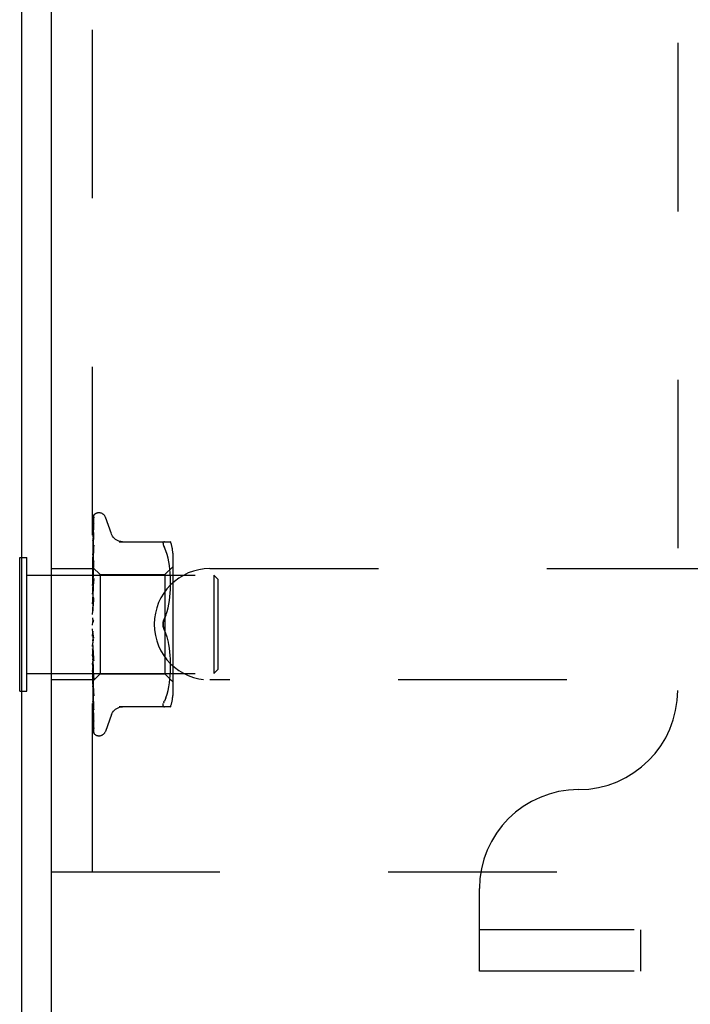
# Model space of a CAD drawing. Header units: inches. Extents: x 0 to 77.3, y 0 to 50.
# Tile 34 of 48: x 56.4 to 58.1, y 39.9 to 42.4. Entities that reach past the tile are written whole.
import ezdxf

# ---------------------------------------------------------------- set-up
doc = ezdxf.new("R2010")
doc.units = ezdxf.units.IN
doc.header["$LTSCALE"] = 4.25
doc.header["$MEASUREMENT"] = 0
doc.linetypes.add('HIDDEN', pattern=[0.2, 0.1, -0.1])
doc.layers.get('0').update_dxf_attribs({"linetype": 'CONTINUOUS'})
doc.layers.add('DEFAULT_2', color=8, linetype='HIDDEN')

msp = doc.modelspace()

# ---------------------------------------------------------------- linework, layer by layer
at = {"color": 3, "linetype": 'Continuous'}
for p, q in [((56.374874, 37.678287), (56.374874, 47.210287)), ((56.449874, 37.615287), (56.449874, 47.210287))]:
    msp.add_line(p, q, dxfattribs=at)
at = {"color": 7, "linetype": 'Continuous'}
for p, q in [((56.369874, 40.696787), (56.369874, 41.033787)), ((56.369874, 41.033787), (56.374874, 41.033787)), ((56.369874, 40.696787), (56.374874, 40.696787))]:
    msp.add_line(p, q, dxfattribs=at)
at = {"layer": 'DEFAULT_2', "color": 8, "linetype": 'HIDDEN'}
for p, q in [((56.553874, 40.240287), (56.553874, 44.490287)), ((58.029874, 44.032287), (58.029874, 40.698287)), ((56.57037, 41.146537), (56.56954, 41.146537)), ((56.555516, 41.05497), (56.556517, 41.119486)), ((56.555842, 41.08712), (56.556517, 41.132329)), ((56.601425, 41.093279), (56.586032, 41.135571)), ((56.555208, 41.047447), (56.556186, 41.115242)), ((56.556516, 41.096251), (56.55652, 41.096363)), ((56.55652, 41.096363), (56.556535, 41.096508)), ((56.555516, 41.035835), (56.556517, 41.092849)), ((56.556516, 41.09285), (56.556534, 41.09308)), ((56.621159, 41.073621), (56.750382, 41.073621)), ((56.734963, 41.073621), (56.7337, 41.073434)), ((56.55466, 40.998361), (56.555516, 41.05497)), ((56.55466, 41.008752), (56.555208, 41.047447)), ((56.556512, 41.064621), (56.555742, 41.057981)), ((56.555842, 41.027623), (56.556516, 41.060316)), ((56.556516, 41.064663), (56.556513, 41.06463)), ((56.738568, 41.050575), (56.734963, 41.059037)), ((56.741634, 41.041715), (56.738558, 41.050605)), ((56.755898, 41.04488), (56.755898, 40.685695)), ((56.374874, 41.033787), (56.387874, 41.033787)), ((56.387874, 40.696787), (56.387874, 41.033787)), ((56.55466, 40.9858), (56.555516, 41.035835)), ((56.554915, 41.015027), (56.555207, 41.034)), ((56.555207, 40.996348), (56.555842, 41.027623)), ((56.555841, 40.994811), (56.556515, 41.020715)), ((56.556515, 41.02585), (56.556502, 41.025647)), ((56.744143, 41.032358), (56.741619, 41.041763)), ((56.746145, 41.022802), (56.74413, 41.03241)), ((56.747656, 41.013266), (56.746136, 41.022853)), ((56.449874, 41.005787), (56.553874, 41.005787)), ((56.553874, 41.0095), (56.554661, 41.008751)), ((56.554483, 41.0052), (56.553874, 40.998663)), ((56.555302, 41.013687), (56.554483, 41.0052)), ((56.554634, 41.008778), (56.572875, 40.990537)), ((56.554655, 41.008757), (56.554637, 41.008775)), ((56.554661, 41.006104), (56.554637, 41.006233)), ((56.554661, 41.006207), (56.554637, 41.006131)), ((56.554661, 40.998361), (56.554637, 40.998596)), ((56.554661, 40.998563), (56.554637, 40.998397)), ((56.554661, 41.008751), (56.554655, 41.008757)), ((56.55466, 40.986094), (56.555207, 41.01906)), ((56.55466, 40.969248), (56.555207, 40.997781)), ((56.55466, 40.968872), (56.555207, 40.996348)), ((56.555206, 40.970002), (56.555841, 40.994811)), ((56.735898, 40.990537), (56.755898, 41.010537)), ((56.74876, 41.003896), (56.747649, 41.013316)), ((56.749525, 40.994969), (56.748755, 41.003952)), ((56.750008, 40.986319), (56.749519, 40.995052)), ((56.849874, 41.005787), (59.449874, 41.005787)), ((56.387874, 40.989287), (56.859874, 40.989287)), ((56.553874, 40.991342), (56.554257, 40.988794)), ((56.553874, 40.981447), (56.554066, 40.982594)), ((56.553874, 40.975791), (56.554637, 40.96932)), ((56.554257, 40.988794), (56.554637, 40.986142)), ((56.554661, 40.9858), (56.554637, 40.986142)), ((56.55466, 40.986094), (56.554637, 40.985851)), ((56.554658, 40.924965), (56.556514, 40.981206)), ((56.554659, 40.948629), (56.555207, 40.971697)), ((56.554659, 40.948182), (56.555206, 40.970002)), ((56.556496, 40.980927), (56.555299, 40.967936)), ((56.555839, 40.957278), (56.556513, 40.975454)), ((56.556514, 40.981214), (56.556496, 40.980932)), ((56.572875, 40.990537), (56.572875, 40.740037)), ((56.572875, 40.990537), (56.735898, 40.990537)), ((56.735898, 40.990537), (56.735898, 40.740037)), ((56.750294, 40.977938), (56.750003, 40.986434)), ((56.750377, 40.969626), (56.750291, 40.978082)), ((56.750297, 40.9612), (56.750377, 40.969797)), ((56.859874, 40.989287), (56.859874, 40.741287)), ((56.869874, 40.979287), (56.859874, 40.989287)), ((56.869874, 40.979287), (56.869874, 40.751287)), ((56.553874, 40.963162), (56.554637, 40.968949)), ((56.554481, 40.958864), (56.553874, 40.951996)), ((56.553874, 40.956247), (56.554637, 40.948737)), ((56.553874, 40.941339), (56.554637, 40.948299)), ((56.555299, 40.967936), (56.554481, 40.958864)), ((56.55466, 40.968872), (56.554637, 40.96932)), ((56.55466, 40.969248), (56.554637, 40.968949)), ((56.55466, 40.948182), (56.554637, 40.948737)), ((56.55466, 40.948629), (56.554637, 40.948299)), ((56.555204, 40.939832), (56.555839, 40.957278)), ((56.749506, 40.943727), (56.750018, 40.952812)), ((56.750009, 40.952613), (56.750301, 40.96139)), ((56.553874, 40.933414), (56.554637, 40.925139)), ((56.556493, 40.932074), (56.553874, 40.902213)), ((56.553874, 40.916767), (56.554637, 40.92465)), ((56.554658, 40.924458), (56.554637, 40.925139)), ((56.554658, 40.924965), (56.554637, 40.92465)), ((56.554651, 40.899051), (56.556507, 40.932272)), ((56.554657, 40.924458), (56.555204, 40.939832)), ((56.555828, 40.916286), (56.556502, 40.92607)), ((56.556508, 40.932282), (56.556494, 40.932082)), ((56.746112, 40.915925), (56.747635, 40.92547)), ((56.747614, 40.925316), (56.74874, 40.93481)), ((56.748722, 40.934629), (56.74952, 40.943922)), ((56.553874, 40.90812), (56.554637, 40.899377)), ((56.553874, 40.890334), (56.554637, 40.898854)), ((56.554652, 40.899051), (56.554637, 40.898855)), ((56.554648, 40.898472), (56.555194, 40.906839)), ((56.555194, 40.906839), (56.555828, 40.916286)), ((56.741673, 40.897321), (56.744168, 40.906628)), ((56.744148, 40.906544), (56.746134, 40.916045)), ((56.553874, 40.881278), (56.554637, 40.872383)), ((56.553874, 40.862997), (56.554637, 40.871846)), ((56.554657, 40.870616), (56.554548, 40.870496)), ((56.554733, 40.870701), (56.554657, 40.870616)), ((56.554776, 40.870749), (56.554733, 40.870701)), ((56.554875, 40.870863), (56.554823, 40.870802)), ((56.555413, 40.871567), (56.555423, 40.871582)), ((56.73861, 40.888472), (56.734963, 40.879871)), ((56.553874, 40.868815), (56.554068, 40.869192)), ((56.556493, 40.82392), (56.553874, 40.853857)), ((56.555168, 40.841076), (56.554622, 40.845817)), ((56.73861, 40.842102), (56.734963, 40.850704)), ((56.553874, 40.835742), (56.554637, 40.844601)), ((56.553874, 40.82685), (56.554637, 40.818611)), ((56.5558, 40.835788), (56.555168, 40.841076)), ((56.556468, 40.83039), (56.5558, 40.835788)), ((56.741687, 40.833206), (56.738602, 40.842123)), ((56.744168, 40.823947), (56.741673, 40.833254)), ((56.746134, 40.814529), (56.744148, 40.82403)), ((56.553874, 40.809555), (56.554637, 40.818103)), ((56.554118, 40.800391), (56.553874, 40.803199)), ((56.553874, 40.801232), (56.554637, 40.793776)), ((56.554486, 40.796189), (56.554118, 40.800391)), ((56.554745, 40.79324), (56.554486, 40.796189)), ((56.554656, 40.818333), (56.554637, 40.818611)), ((56.555201, 40.806944), (56.554655, 40.818871)), ((56.556512, 40.773399), (56.554656, 40.818333)), ((56.555836, 40.793435), (56.555201, 40.806944)), ((56.747635, 40.805105), (56.746112, 40.81465)), ((56.74874, 40.795765), (56.747614, 40.805259)), ((56.74952, 40.786652), (56.748722, 40.795945)), ((56.553874, 40.785382), (56.554637, 40.793311)), ((56.553874, 40.777929), (56.554637, 40.771526)), ((56.553874, 40.764097), (56.554637, 40.77112)), ((56.554659, 40.793446), (56.554637, 40.793776)), ((56.554654, 40.793552), (56.554637, 40.793311)), ((56.55466, 40.771621), (56.554637, 40.77112)), ((56.554659, 40.771207), (56.554637, 40.771526)), ((56.554658, 40.793924), (56.554654, 40.793552)), ((56.555205, 40.775242), (56.554658, 40.793924)), ((56.556515, 40.726409), (56.554659, 40.793446)), ((56.555207, 40.74686), (56.554659, 40.77162)), ((56.555256, 40.787474), (56.554745, 40.79324)), ((56.55584, 40.754018), (56.555205, 40.775242)), ((56.55651, 40.779391), (56.555836, 40.793435)), ((56.556495, 40.773659), (56.556512, 40.773394)), ((56.750018, 40.777762), (56.749506, 40.786848)), ((56.750301, 40.769185), (56.750009, 40.777961)), ((56.553874, 40.757783), (56.554637, 40.752664)), ((56.553874, 40.754747), (56.554884, 40.743655)), ((56.553874, 40.74647), (56.554637, 40.752332)), ((56.55466, 40.752727), (56.554637, 40.752332)), ((56.55466, 40.752391), (56.554637, 40.752664)), ((56.555207, 40.722784), (56.55466, 40.752727)), ((56.555207, 40.721501), (56.55466, 40.75239)), ((56.555841, 40.71869), (56.555207, 40.74686)), ((56.556515, 40.731878), (56.55584, 40.754018)), ((56.750003, 40.74414), (56.750294, 40.752637)), ((56.750291, 40.752492), (56.750377, 40.760948)), ((56.750377, 40.760778), (56.750297, 40.769374)), ((56.869874, 40.751287), (56.859874, 40.741287)), ((56.387874, 40.741287), (56.859874, 40.741287)), ((56.553874, 40.724787), (56.449874, 40.724787)), ((56.553874, 40.721036), (56.572875, 40.740037)), ((56.554661, 40.737916), (56.554637, 40.737627)), ((56.554661, 40.737667), (56.554637, 40.737873)), ((56.554661, 40.727718), (56.554637, 40.727536)), ((56.554661, 40.727565), (56.554637, 40.727688)), ((56.554661, 40.722499), (56.554637, 40.722424)), ((56.554661, 40.722448), (56.554637, 40.722475)), ((56.555207, 40.703873), (56.55466, 40.737916)), ((56.554915, 40.710106), (56.55466, 40.727718)), ((56.554915, 40.704521), (56.55466, 40.722499)), ((56.554915, 40.704403), (56.55466, 40.722447)), ((56.554884, 40.743655), (56.555731, 40.734648)), ((56.555842, 40.688687), (56.555207, 40.722784)), ((56.556186, 40.667256), (56.555207, 40.721501)), ((56.555731, 40.734648), (56.556498, 40.72667)), ((56.556499, 40.726664), (56.556515, 40.726413)), ((56.572875, 40.740037), (56.735898, 40.740037)), ((56.735898, 40.740037), (56.755898, 40.720037)), ((56.747649, 40.717259), (56.74876, 40.726678)), ((56.748755, 40.726622), (56.749525, 40.735605)), ((56.749519, 40.735523), (56.750008, 40.744255)), ((59.449874, 40.724787), (56.849874, 40.724787)), ((56.374874, 40.696787), (56.387874, 40.696787)), ((56.553874, 40.710278), (56.554486, 40.703985)), ((56.555842, 40.648722), (56.554915, 40.710457)), ((56.555842, 40.639814), (56.554915, 40.704521)), ((56.556186, 40.644323), (56.555207, 40.703873)), ((56.556516, 40.689258), (56.555841, 40.71869)), ((56.556516, 40.684492), (56.555842, 40.715641)), ((56.741619, 40.688811), (56.744143, 40.698217)), ((56.74413, 40.698164), (56.746145, 40.707772)), ((56.746136, 40.707721), (56.747656, 40.717309)), ((56.556516, 40.653029), (56.555842, 40.688687)), ((56.556506, 40.684627), (56.556515, 40.684497)), ((56.7337, 40.668779), (56.734963, 40.671537)), ((56.738568, 40.679999), (56.734963, 40.671537)), ((56.738558, 40.67997), (56.741634, 40.688859)), ((56.556517, 40.621598), (56.555842, 40.663235)), ((56.556517, 40.604657), (56.555842, 40.648722)), ((56.556516, 40.649132), (56.556186, 40.667256)), ((56.556522, 40.649042), (56.556516, 40.649137)), ((56.750382, 40.656954), (56.621159, 40.656954)), ((56.7337, 40.668779), (56.732728, 40.666339)), ((56.556517, 40.594255), (56.555842, 40.640197)), ((56.556517, 40.624486), (56.556186, 40.644323)), ((56.601425, 40.637295), (56.586032, 40.595003)), ((56.556517, 40.593656), (56.556186, 40.616219)), ((56.57037, 40.584037), (56.56954, 40.584037)), ((56.449874, 40.240287), (59.699874, 40.240287)), ((57.529874, 39.990287), (57.529874, 40.198287)), ((73.219874, 40.094287), (57.529874, 40.094287)), ((57.936124, 40.094287), (57.936124, 39.990287)), ((73.219874, 39.990287), (57.529874, 39.990287))]:
    msp.add_line(p, q, dxfattribs=at)
for points in [[(56.558319, 41.142194), (56.557494, 41.14135), (56.556627, 41.140223), (56.555923, 41.139074), (56.555327, 41.137894), (56.554801, 41.13666), (56.55433, 41.13535), (56.553874, 41.133828)], [(56.558192, 41.142023), (56.558138, 41.141968), (56.558091, 41.141919), (56.558029, 41.141855), (56.557951, 41.141775), (56.557855, 41.141677), (56.557738, 41.141555), (56.557607, 41.141417), (56.557467, 41.141265), (56.557319, 41.1411), (56.557164, 41.140924), (56.557002, 41.140736), (56.556836, 41.140535), (56.556665, 41.140323), (56.556492, 41.140101), (56.556315, 41.139867), (56.556138, 41.139623), (56.555959, 41.139368), (56.55578, 41.139104), (56.555602, 41.138829), (56.555424, 41.138545), (56.555248, 41.138252), (56.555073, 41.137948), (56.554902, 41.137635), (56.554733, 41.137311), (56.554568, 41.136979), (56.554407, 41.136638), (56.554252, 41.136288), (56.554103, 41.13593), (56.553961, 41.135564), (56.553874, 41.135327)], [(56.556808, 41.135231), (56.556444, 41.134126), (56.555951, 41.1325), (56.55548, 41.130791), (56.55503, 41.129003), (56.554599, 41.127134), (56.554189, 41.125182), (56.553874, 41.123533)], [(56.556218, 41.133185), (56.555929, 41.132706), (56.555625, 41.132183), (56.555311, 41.131616), (56.554994, 41.131011), (56.554682, 41.130369), (56.554378, 41.129691), (56.55409, 41.128981), (56.553874, 41.128388)], [(56.556592, 41.120215), (56.55626, 41.118533), (56.555805, 41.116113), (56.555364, 41.113637), (56.554938, 41.111112), (56.554527, 41.108538), (56.554133, 41.10592), (56.553874, 41.10409)], [(56.555208, 41.044348), (56.556186, 41.111211), (56.556517, 41.133521)], [(56.556186, 41.115242), (56.556517, 41.137895), (56.556538, 41.138288), (56.556582, 41.138672), (56.556648, 41.139047), (56.556736, 41.13941), (56.556843, 41.139761), (56.556967, 41.140098), (56.557106, 41.140419), (56.557259, 41.140722), (56.557423, 41.141009), (56.557592, 41.141273), (56.557764, 41.141513), (56.557923, 41.141716), (56.55805, 41.141867), (56.558142, 41.141969), (56.558185, 41.142015), (56.55819, 41.142021)], [(56.556955, 41.134374), (56.556971, 41.134407), (56.556952, 41.134374), (56.556863, 41.134224), (56.5567, 41.13396), (56.556218, 41.133185)], [(56.556516, 41.133516), (56.556553, 41.134095), (56.55665, 41.134674), (56.556785, 41.135166), (56.556804, 41.135222)], [(56.556516, 41.132327), (56.556537, 41.132738), (56.556611, 41.133281), (56.55672, 41.133745), (56.556837, 41.134099), (56.556928, 41.134317), (56.556955, 41.134374)], [(56.556516, 41.119481), (56.556547, 41.119943), (56.556591, 41.120215)], [(56.555625, 41.116006), (56.555327, 41.115416), (56.55502, 41.114786), (56.554711, 41.11412), (56.554408, 41.113419), (56.554117, 41.11269), (56.553874, 41.112016)], [(56.556535, 41.096498), (56.556209, 41.094243), (56.55576, 41.091046), (56.555326, 41.087834), (56.554906, 41.084612), (56.554501, 41.081382), (56.554112, 41.078153), (56.553874, 41.076098)], [(56.555207, 41.034), (56.556186, 41.096364), (56.556517, 41.117145)], [(56.555207, 41.01906), (56.556186, 41.076928), (56.556517, 41.096256)], [(56.556612, 41.117947), (56.556623, 41.117992), (56.556643, 41.118056), (56.556615, 41.117985), (56.556521, 41.117774), (56.556363, 41.117448), (56.556154, 41.117035), (56.555625, 41.116006)], [(56.556516, 41.117146), (56.556536, 41.117493), (56.556581, 41.117807), (56.556612, 41.117947)], [(56.556528, 41.093053), (56.556518, 41.093015), (56.556457, 41.092817), (56.556336, 41.09249), (56.556151, 41.092048), (56.555912, 41.091512), (56.555634, 41.090913), (56.555323, 41.09025), (56.554985, 41.089521), (56.554635, 41.088734), (56.554281, 41.087888), (56.553943, 41.086997), (56.553874, 41.086799)], [(56.55466, 41.006105), (56.555516, 41.06505), (56.555842, 41.08712)], [(56.629003, 41.073621), (56.625332, 41.073854), (56.621668, 41.074558), (56.618114, 41.075731), (56.614726, 41.077356), (56.611573, 41.079402), (56.608716, 41.081835), (56.606203, 41.084598), (56.604082, 41.087634), (56.602372, 41.090894), (56.601595, 41.092812)], [(56.731522, 41.069713), (56.731656, 41.071023), (56.732052, 41.072093), (56.732728, 41.072907), (56.7337, 41.073434)], [(56.731522, 41.069713), (56.731656, 41.068159), (56.732052, 41.06634), (56.732728, 41.064235), (56.7337, 41.061796), (56.734963, 41.059037)], [(56.555742, 41.057981), (56.55531, 41.054132), (56.554892, 41.050314), (56.554489, 41.046531), (56.553874, 41.040532)], [(56.554758, 41.055813), (56.554411, 41.055017), (56.554073, 41.054185), (56.553874, 41.053653)], [(56.556516, 41.060318), (56.556515, 41.060316), (56.556507, 41.060229), (56.556466, 41.060001), (56.556371, 41.059641), (56.556212, 41.059164), (56.555993, 41.058596), (56.555728, 41.057968), (56.555425, 41.057288), (56.554758, 41.055813)], [(56.555207, 40.997781), (56.556185, 41.047912), (56.556516, 41.064667)], [(56.555207, 40.971697), (56.556185, 41.012278), (56.556516, 41.025855)], [(56.556501, 41.02564), (56.556178, 41.022466), (56.555302, 41.013687)], [(56.556515, 41.020716), (56.556488, 41.020394), (56.556405, 41.019928), (56.556248, 41.019348), (56.55602, 41.018684), (56.555729, 41.017956), (56.555395, 41.017196)], [(56.555395, 41.017196), (56.554659, 41.015606), (56.554289, 41.014785), (56.553934, 41.013939), (56.553874, 41.013785)], [(56.553874, 41.009248), (56.554066, 41.00918), (56.554257, 41.009078), (56.554447, 41.008943), (56.554637, 41.008775)], [(56.553874, 41.008378), (56.554066, 41.00789), (56.554257, 41.00737), (56.554447, 41.006817), (56.554637, 41.006233)], [(56.553874, 41.007525), (56.554147, 41.007162), (56.554363, 41.006849), (56.554522, 41.006585), (56.554622, 41.006375), (56.55466, 41.006225), (56.554661, 41.006207)], [(56.553874, 41.006262), (56.554147, 41.006112), (56.554363, 41.00602), (56.554522, 41.005987), (56.554622, 41.006011), (56.554661, 41.006104)], [(56.553874, 41.004914), (56.554066, 41.005269), (56.554257, 41.00559), (56.554447, 41.005877), (56.554637, 41.006131)], [(56.553874, 41.002337), (56.554066, 41.001446), (56.554257, 41.000526), (56.554447, 40.999576), (56.554637, 40.998596)], [(56.553874, 41.00041), (56.554147, 40.999958), (56.554363, 40.99955), (56.554522, 40.999183), (56.554622, 40.998865), (56.55466, 40.998604), (56.554661, 40.998563)], [(56.553874, 40.995535), (56.554066, 40.996299), (56.554257, 40.997031), (56.554447, 40.99773), (56.554637, 40.998397)], [(56.553874, 40.997929), (56.554147, 40.997896), (56.554363, 40.997921), (56.554522, 40.998007), (56.554622, 40.99815), (56.554661, 40.998361)], [(56.553874, 40.988411), (56.554147, 40.987886), (56.554363, 40.987398), (56.554522, 40.986941), (56.554622, 40.986527), (56.55466, 40.986165), (56.55466, 40.986094)], [(56.553874, 40.984802), (56.554147, 40.984887), (56.554363, 40.985029), (56.554522, 40.985231), (56.554622, 40.985486), (56.554661, 40.9858)], [(56.553874, 40.971962), (56.554147, 40.971384), (56.554363, 40.970832), (56.554522, 40.970302), (56.554622, 40.969807), (56.55466, 40.969357), (56.55466, 40.969248)], [(56.555175, 40.971321), (56.554495, 40.96997), (56.554168, 40.969301), (56.553874, 40.968659)], [(56.554066, 40.982594), (56.554447, 40.984796), (56.554637, 40.985851)], [(56.556513, 40.975465), (56.556507, 40.975356), (56.556446, 40.974805), (56.556309, 40.974158), (56.556093, 40.973452), (56.555822, 40.972736), (56.555509, 40.97202), (56.555175, 40.971321)], [(56.553874, 40.967356), (56.554147, 40.967555), (56.554363, 40.967809), (56.554522, 40.968119), (56.554622, 40.968479), (56.55466, 40.968872)], [(56.553874, 40.951657), (56.554147, 40.951047), (56.554363, 40.950452), (56.554522, 40.949868), (56.554622, 40.949309), (56.55466, 40.948788), (56.55466, 40.948629)], [(56.553874, 40.94622), (56.554147, 40.946527), (56.554363, 40.946883), (56.554522, 40.947291), (56.554622, 40.947741), (56.55466, 40.948182)], [(56.553874, 40.928231), (56.554147, 40.92761), (56.554363, 40.926994), (56.554522, 40.926377), (56.554622, 40.925774), (56.55466, 40.9252), (56.554658, 40.924965)], [(56.553874, 40.922159), (56.554147, 40.922563), (56.554363, 40.923008), (56.554522, 40.9235), (56.554622, 40.924024), (56.554658, 40.924458)], [(56.554301, 40.920726), (56.554013, 40.920218), (56.553874, 40.919959)], [(56.556504, 40.92611), (56.556493, 40.925963), (56.556405, 40.925327), (56.556246, 40.924661), (56.556025, 40.923997), (56.555767, 40.923372), (56.555482, 40.922783), (56.555188, 40.922236), (56.55489, 40.92172), (56.554301, 40.920726)], [(56.553874, 40.90253), (56.554147, 40.901921), (56.554363, 40.901305), (56.554522, 40.900678), (56.554622, 40.900054), (56.55466, 40.899448), (56.554652, 40.899051)], [(56.553874, 40.896043), (56.554147, 40.896529), (56.554363, 40.897048), (56.554522, 40.897604), (56.554622, 40.898183), (56.554649, 40.898472)], [(56.554649, 40.898472), (56.55466, 40.898773), (56.554637, 40.899377)], [(56.734963, 40.879871), (56.738602, 40.888451), (56.741687, 40.897369)], [(56.553874, 40.875483), (56.554147, 40.874907), (56.554363, 40.874315), (56.554522, 40.873699), (56.554622, 40.873076), (56.55466, 40.872461), (56.554637, 40.871846)], [(56.554548, 40.870496), (56.554497, 40.87044), (56.554422, 40.870356), (56.554328, 40.870245), (56.554209, 40.870098), (56.554081, 40.869928), (56.553954, 40.869749), (56.553874, 40.869627)], [(56.554068, 40.869192), (56.554147, 40.869366), (56.554363, 40.869939), (56.554522, 40.87054), (56.554622, 40.871154), (56.55466, 40.871766), (56.554637, 40.872383)], [(56.554068, 40.869192), (56.554269, 40.869603), (56.554501, 40.87005), (56.554737, 40.870476), (56.554976, 40.870882), (56.555219, 40.871272), (56.555413, 40.871567)], [(56.554636, 40.870588), (56.554666, 40.870626), (56.554739, 40.870709), (56.554856, 40.870842), (56.555011, 40.871026), (56.555199, 40.871266), (56.555413, 40.871567)], [(56.555062, 40.871089), (56.554995, 40.871006), (56.554932, 40.87093)], [(56.555424, 40.871582), (56.555372, 40.871506), (56.555288, 40.871386), (56.555208, 40.871277), (56.555133, 40.871179)], [(56.555423, 40.871582), (56.55563, 40.871911), (56.555852, 40.872319), (56.556062, 40.872786), (56.556246, 40.873307), (56.556391, 40.873878), (56.556484, 40.874474), (56.556517, 40.875066), (56.556493, 40.875652)], [(56.731525, 40.865287), (56.731583, 40.867196), (56.731759, 40.869117), (56.732058, 40.871053), (56.732467, 40.872964), (56.732982, 40.87482), (56.73358, 40.876601), (56.734238, 40.878283), (56.734963, 40.879871)], [(56.734963, 40.879871), (56.733916, 40.877495), (56.733055, 40.87506), (56.732379, 40.872584), (56.731896, 40.870108), (56.731612, 40.867671), (56.731525, 40.865287)], [(56.553874, 40.848067), (56.554147, 40.847547), (56.554363, 40.846998), (56.554522, 40.846417), (56.554622, 40.845817)], [(56.554622, 40.845817), (56.55466, 40.845214), (56.554637, 40.844601)], [(56.731525, 40.865287), (56.731612, 40.862901), (56.731896, 40.860462), (56.732381, 40.857985), (56.733057, 40.85551), (56.733917, 40.853077), (56.734963, 40.850704)], [(56.734963, 40.850704), (56.734383, 40.85196), (56.733841, 40.853285), (56.73333, 40.854681), (56.732866, 40.856135), (56.732462, 40.857633), (56.732124, 40.859164), (56.73186, 40.860719), (56.73167, 40.862272), (56.731559, 40.863794), (56.731525, 40.865287)], [(56.553874, 40.84146), (56.554147, 40.842055), (56.554363, 40.842662), (56.554522, 40.843286), (56.554622, 40.843913), (56.55466, 40.844526), (56.554637, 40.845133)], [(56.553874, 40.835714), (56.553969, 40.835556), (56.554215, 40.835173), (56.554462, 40.834806), (56.554717, 40.834433), (56.554982, 40.83404), (56.55525, 40.833619), (56.555523, 40.833153), (56.555792, 40.832628), (56.556042, 40.832046), (56.556258, 40.831404), (56.556414, 40.830736), (56.556477, 40.830304)], [(56.553874, 40.821274), (56.554147, 40.820827), (56.554363, 40.820343), (56.554522, 40.819817), (56.554622, 40.819262), (56.554655, 40.818871)], [(56.553874, 40.814966), (56.554147, 40.815584), (56.554363, 40.816203), (56.554522, 40.816828), (56.554622, 40.817444), (56.55466, 40.818036), (56.554656, 40.818333)], [(56.553874, 40.796071), (56.554128, 40.795743), (56.554334, 40.795376), (56.554492, 40.794967), (56.554599, 40.794524), (56.554653, 40.794053), (56.554658, 40.793924)], [(56.554655, 40.818871), (56.55466, 40.818693), (56.554637, 40.818103)], [(56.553874, 40.790291), (56.554147, 40.790909), (56.554363, 40.791518), (56.554522, 40.792121), (56.554622, 40.792704), (56.55466, 40.793254), (56.554659, 40.793446)], [(56.553874, 40.785933), (56.553959, 40.785756), (56.554266, 40.78515), (56.554583, 40.784557), (56.554906, 40.783959), (56.55523, 40.783346), (56.555547, 40.782708), (56.555845, 40.782037), (56.556106, 40.781349), (56.556316, 40.780645), (56.556451, 40.779972), (56.55651, 40.779373)], [(56.553874, 40.77337), (56.554147, 40.773116), (56.554363, 40.77281), (56.554522, 40.772449), (56.554622, 40.772042), (56.55466, 40.771621)], [(56.553874, 40.768326), (56.554148, 40.768927), (56.554365, 40.769503), (56.554523, 40.770055), (56.554621, 40.770579), (56.554659, 40.771068), (56.554659, 40.771207)], [(56.555842, 40.715641), (56.554914, 40.759094), (56.554659, 40.771207)], [(56.556493, 40.773687), (56.555372, 40.786176), (56.555256, 40.787474)], [(56.553874, 40.753992), (56.554147, 40.753849), (56.554363, 40.75365), (56.554522, 40.753393), (56.554622, 40.753084), (56.55466, 40.752727)], [(56.553874, 40.749865), (56.554147, 40.750419), (56.554363, 40.750942), (56.554522, 40.751437), (56.554622, 40.751894), (56.55466, 40.752302), (56.55466, 40.752391)], [(56.553874, 40.741523), (56.554066, 40.740563), (56.554257, 40.739635), (56.554447, 40.738738), (56.554637, 40.737873)], [(56.553874, 40.738796), (56.554224, 40.737987), (56.554573, 40.737237)], [(56.553874, 40.738635), (56.554147, 40.73861), (56.554363, 40.738525), (56.554522, 40.738381), (56.554622, 40.738181), (56.554661, 40.737916)], [(56.553874, 40.735577), (56.554147, 40.736067), (56.554363, 40.736518), (56.554522, 40.736931), (56.554622, 40.737299), (56.55466, 40.737612), (56.554661, 40.737667)], [(56.553874, 40.733137), (56.554066, 40.734218), (56.554257, 40.735326), (56.554447, 40.736463), (56.554637, 40.737627)], [(56.553874, 40.729736), (56.554066, 40.729174), (56.554257, 40.728645), (56.554447, 40.72815), (56.554637, 40.727688)], [(56.553874, 40.727857), (56.554147, 40.727949), (56.554363, 40.727982), (56.554522, 40.727956), (56.554622, 40.727872), (56.554661, 40.727718)], [(56.553874, 40.725976), (56.554147, 40.726386), (56.554363, 40.726748), (56.554522, 40.727064), (56.554622, 40.727329), (56.55466, 40.727536), (56.554661, 40.727565)], [(56.553874, 40.72458), (56.554066, 40.725273), (56.554257, 40.725996), (56.554447, 40.726751), (56.554637, 40.727536)], [(56.553874, 40.722848), (56.554066, 40.722704), (56.554257, 40.722594), (56.554447, 40.722518), (56.554637, 40.722475)], [(56.553874, 40.722045), (56.554147, 40.722252), (56.554363, 40.722401), (56.554522, 40.722494), (56.554622, 40.722529), (56.55466, 40.722506), (56.554661, 40.722499)], [(56.553874, 40.72141), (56.554147, 40.721724), (56.554363, 40.721985), (56.554522, 40.722193), (56.554622, 40.722346), (56.55466, 40.722439), (56.554661, 40.722448)], [(56.553874, 40.721109), (56.554066, 40.721388), (56.554257, 40.7217), (56.554447, 40.722046), (56.554637, 40.722424)], [(56.554573, 40.737237), (56.555282, 40.735756), (56.555614, 40.735026), (56.555913, 40.734307), (56.55616, 40.733625), (56.556344, 40.732995), (56.556457, 40.732445), (56.556508, 40.731997), (56.556514, 40.731869)], [(56.555842, 40.663235), (56.554915, 40.721424), (56.55466, 40.737667)], [(56.554486, 40.703985), (56.554889, 40.699973), (56.555306, 40.695906), (56.555737, 40.691786), (56.556506, 40.684635)], [(56.553874, 40.696101), (56.554049, 40.695646), (56.554376, 40.694856), (56.554714, 40.694092), (56.555374, 40.692642)], [(56.553874, 40.671386), (56.554106, 40.669223), (56.554494, 40.665725), (56.554898, 40.662203), (56.555317, 40.658669), (56.555749, 40.655123), (56.556196, 40.651571), (56.556521, 40.649052)], [(56.556517, 40.602881), (56.555516, 40.669393), (56.555208, 40.690221)], [(56.555374, 40.692642), (56.555677, 40.691957), (56.555946, 40.691312), (56.556171, 40.690714), (56.55634, 40.690191), (56.556447, 40.689762), (56.5565, 40.689448), (56.556515, 40.689256)], [(56.553874, 40.659426), (56.554113, 40.658779), (56.554467, 40.657901), (56.554826, 40.657075), (56.555173, 40.65631), (56.555501, 40.655595), (56.555801, 40.65493), (56.556061, 40.654329), (56.556271, 40.6538), (56.556416, 40.653384), (56.556454, 40.653256)], [(56.556454, 40.653256), (56.556493, 40.653105), (56.556517, 40.652978), (56.556516, 40.653003), (56.556516, 40.653026)], [(56.601595, 40.637763), (56.602372, 40.63968), (56.604082, 40.64294), (56.606203, 40.645977), (56.608716, 40.648739), (56.611573, 40.651172), (56.614726, 40.653219), (56.618114, 40.654843), (56.621668, 40.656017), (56.625332, 40.656721), (56.629003, 40.656954)], [(56.731656, 40.659551), (56.731522, 40.660861), (56.731656, 40.662416), (56.732052, 40.664234), (56.732728, 40.666339)], [(56.731656, 40.659551), (56.732052, 40.658481), (56.732728, 40.657668), (56.7337, 40.65714), (56.734963, 40.656954)], [(56.553874, 40.639465), (56.55412, 40.637523), (56.554511, 40.634589), (56.554919, 40.631676), (56.55534, 40.628793), (56.555777, 40.62594), (56.556228, 40.623122), (56.556556, 40.621148)], [(56.553874, 40.630111), (56.554058, 40.629595), (56.554375, 40.628784), (56.554705, 40.628011), (56.555038, 40.627279), (56.555363, 40.626596), (56.555939, 40.62541)], [(56.555939, 40.62541), (56.556171, 40.624924), (56.556355, 40.624522), (56.556482, 40.624219), (56.556523, 40.624113)], [(56.556523, 40.624113), (56.556551, 40.624036), (56.55657, 40.623977), (56.556555, 40.624046), (56.556528, 40.624251), (56.556516, 40.624484)], [(56.553874, 40.615647), (56.554154, 40.613919), (56.554553, 40.611632), (56.55497, 40.60941), (56.555403, 40.607255), (56.555853, 40.605167), (56.55632, 40.603151), (56.55666, 40.601764)], [(56.553874, 40.609222), (56.553963, 40.608969), (56.554219, 40.60829), (56.554491, 40.607636), (56.554772, 40.60701), (56.55506, 40.606413), (56.555347, 40.605846), (56.555629, 40.605313), (56.5559, 40.604816), (56.556373, 40.603965)], [(56.553874, 40.600731), (56.554254, 40.599108), (56.55469, 40.597475), (56.555154, 40.595938), (56.555648, 40.594485), (56.556181, 40.59311), (56.55676, 40.591811), (56.557204, 40.590935)], [(56.553874, 40.597514), (56.553953, 40.597292), (56.554215, 40.596619), (56.554495, 40.595974), (56.554788, 40.595361), (56.55509, 40.594779), (56.555395, 40.594232), (56.555699, 40.593719), (56.555999, 40.593242), (56.556287, 40.592806), (56.55656, 40.592409), (56.556808, 40.592062), (56.557274, 40.591426)], [(56.556373, 40.603965), (56.556554, 40.603638), (56.556644, 40.60347)], [(56.556556, 40.621141), (56.556529, 40.621349), (56.556516, 40.621604)], [(56.556644, 40.60347), (56.556681, 40.603399), (56.556752, 40.603258), (56.556766, 40.603229), (56.556729, 40.603326), (56.556658, 40.603561), (56.556581, 40.603923), (56.556527, 40.604395), (56.556516, 40.604657)], [(56.55666, 40.60176), (56.556613, 40.601968), (56.556541, 40.60245), (56.556516, 40.602887)], [(56.553874, 40.595074), (56.554244, 40.594105), (56.55464, 40.593233), (56.554709, 40.593097)], [(56.557274, 40.591426), (56.557299, 40.59139), (56.55734, 40.591334), (56.557312, 40.591377), (56.557221, 40.591529), (56.557079, 40.591802), (56.556915, 40.592183), (56.556752, 40.592663), (56.55662, 40.593217), (56.556538, 40.593818), (56.556516, 40.594257)], [(56.557208, 40.590929), (56.557044, 40.591261), (56.556838, 40.591783), (56.55667, 40.592377), (56.556559, 40.593019), (56.556516, 40.59366)]]:
    msp.add_lwpolyline(points, dxfattribs=at)
for centre, radius, start, end in [((56.56954, 41.129871), 0.016667, 90, 132.235341), ((56.57037, 41.129871), 0.016667, 20, 90), ((56.67832, 41.04488), 0.077578, 0, 22.076065), ((56.849874, 40.865287), 0.1405, 90, 270), ((57.779874, 40.698287), 0.25, 270, 360), ((56.67832, 40.685695), 0.077578, 337.923935, 360), ((56.56954, 40.600704), 0.016667, 207.148769, 270), ((56.57037, 40.600704), 0.016667, 270, 340), ((57.779874, 40.198287), 0.25, 90, 180)]:
    msp.add_arc(centre, radius, start, end, dxfattribs=at)

doc.saveas('drawing.dxf')
